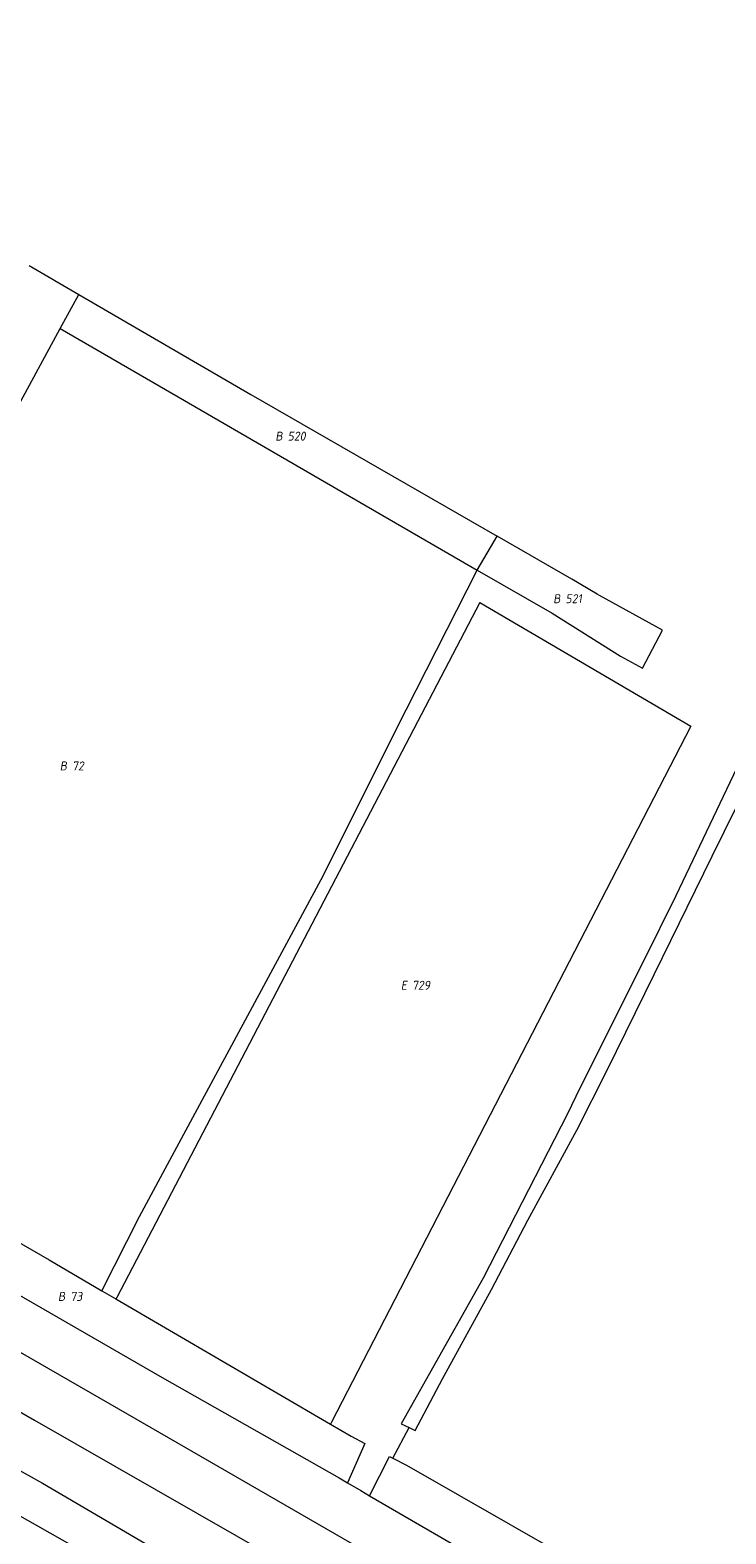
# Model space of a CAD drawing. Header units: metres. Extents: x 154658 to 157381, y 449781 to 452932.
# Tile 12 of 52: x 155376 to 155516, y 451307 to 451608. Entities that reach past the tile are written whole.
import ezdxf
from ezdxf.enums import TextEntityAlignment as Align
from ezdxf.lldxf.tags import DXFTag

# ---------------------------------------------------------------- set-up
doc = ezdxf.new("R2010")
doc.units = ezdxf.units.M
doc.layers.add('B-WE-KG-GRENS_PERCEEL-G', color=150, linetype='KG-PERCEEL', lineweight=18)
doc.layers.add('B-WE-KG-GRENS_PERCEEL-S', color=150, linetype='Continuous', lineweight=25)
doc.styles.add('NLCS-ISO', font='NLCS-ISO.ttf')
doc.styles.get("Standard").update_dxf_attribs({"font": 'verdana.ttf'})
tags = doc.linetypes.add('KG-PERCEEL', pattern='A,5.5,-2,["P",Standard,S=1.8,R=0,X=-0.5,Y=-0.9],-2,5.5,-2,[5,NLCS.SHX,S=0.75,R=0,X=0,Y=0],-2', length=19).pattern_tags.tags
tags[6] = DXFTag(74, 10)

# ---------------------------------------------------------------- blocks, each defined once
blk = doc.blocks.new('SKG-PERCEELNUMMER-SO')
at = {"style": 'NLCS-ISO', "oblique": 10, "flags": 1}
for tag, p in [('GEMEENTECODE', (0, 2.55)), ('PERCEELGROOTTE', (0, -2.45))]:
    blk.add_attdef(tag, text='', height=1.8, dxfattribs=at).set_placement(p, align=Align.MIDDLE_CENTER)
at = {"style": 'NLCS-ISO', "oblique": 10}
blk.add_attdef('SECTIE', text='', height=1.8, dxfattribs=at).set_placement((-0.5, 0), align=Align.MIDDLE_RIGHT)
blk.add_attdef('PERCEELNUMMER', text='', height=1.8, dxfattribs=at).set_placement((0.5, 0), align=Align.MIDDLE_LEFT)

msp = doc.modelspace()

# ---------------------------------------------------------------- linework, layer by layer
at = {"layer": 'B-WE-KG-GRENS_PERCEEL-G', "flags": 128}
for points in [[(155723.302, 451607.9), (155722.207, 451581.453), (155718.266, 451539.548), (155714.52, 451502.939), (155710.446, 451456.866), (155706.505, 451415.988), (155704, 451391.319), (155703.222, 451382.074), (155702.867, 451377.57), (155662.248, 451400.207), (155596.173, 451437.633), (155525.701, 451477.518), (155520.165, 451466.536), (155518.531, 451461.506), (155505.637, 451434.454), (155499.19, 451421.351), (155486.446, 451395.961), (155483.978, 451390.831), (155467.039, 451357.878), (155450.673, 451328.729), (155452.264, 451327.943)], [(155376.145, 451560.708), (155386.078, 451554.942)], [(155382.366, 451548.097), (155386.078, 451554.942)], [(155386.078, 451554.942), (155420.556, 451534.93), (155469.876, 451506.509)], [(155304.053, 451404.89), (155338.567, 451467.314), (155382.366, 451548.097)], [(155382.366, 451548.097), (155405.987, 451534.42), (155443.627, 451512.595), (155465.9, 451499.715)], [(155465.9, 451499.715), (155480.857, 451491.066), (155494.556, 451482.491), (155499.002, 451480.046), (155502.953, 451487.715), (155490.363, 451494.611), (155489.887, 451494.906), (155484.799, 451497.909), (155469.876, 451506.509)], [(155465.9, 451499.715), (155469.876, 451506.509)], [(155390.731, 451355.346), (155398.24, 451370.246), (155406.185, 451385.02), (155434.615, 451437.754), (155451.674, 451471.722), (155465.9, 451499.715)], [(155109.67, 451494.987), (155118.726, 451489.76), (155205.82, 451439.812), (155298.85, 451386.554), (155392.323, 451332.697), (155478.821, 451282.753), (155553.455, 451240.324), (155600, 451212.867), (155670.275, 451172.163), (155748.254, 451128.084), (155780.086, 451110.051)], [(155466.394, 451493.201), (155393.707, 451354.035)], [(155466.394, 451493.201), (155508.656, 451468.43)], [(155104.088, 451485.735), (155144.405, 451462.837), (155184.071, 451440.296), (155241.301, 451407.249), (155287.346, 451381.127), (155298.404, 451374.524), (155332.284, 451355.355), (155377.213, 451329.415), (155425.957, 451301.517), (155437.322, 451295.206), (155462.222, 451281.355), (155470.268, 451276.308), (155518.623, 451248.23), (155525.415, 451244.331), (155563.729, 451222.45), (155575.655, 451215.761), (155593.918, 451205.442), (155600, 451201.766), (155637.442, 451180.731), (155680.68, 451156.017), (155745.976, 451118.713), (155778.741, 451099.981)], [(155452.264, 451327.943), (155453.442, 451327.361), (155458.959, 451337.729), (155468.746, 451355.593), (155476.027, 451369.528), (155485.813, 451387.512), (155491.901, 451399.542), (155501.332, 451418.72), (155512.911, 451442.424), (155527.875, 451472.754), (155579.859, 451443.41), (155629.17, 451415.463)], [(155508.656, 451468.43), (155436.685, 451329.047)], [(155304.053, 451404.89), (155323.189, 451394.41), (155380.14, 451361.528), (155390.731, 451355.346)], [(155299.89, 451397.362), (155305.29, 451393.754), (155343.279, 451372.272), (155402.825, 451337.962), (155438.266, 451317.888), (155439.903, 451316.91)], [(155288.758, 451367.965), (155291.33, 451366.192), (155294.606, 451364.375), (155306.041, 451357.831), (155344.348, 451336.021), (155378.828, 451316.813), (155402.366, 451302.977), (155422.603, 451290.956), (155425.194, 451289.519)], [(155390.731, 451355.346), (155393.536, 451353.709)], [(155393.707, 451354.035), (155393.536, 451353.709)], [(155393.536, 451353.709), (155436.478, 451328.645)], [(155436.685, 451329.047), (155436.478, 451328.645)], [(155436.478, 451328.645), (155440.614, 451326.231), (155443.374, 451324.777), (155439.903, 451316.91)], [(155449.006, 451321.811), (155452.264, 451327.943)], [(155444.327, 451314.298), (155448.334, 451322.165), (155449.006, 451321.811)], [(155449.006, 451321.811), (155451.696, 451320.394), (155493.698, 451296.376), (155539.075, 451270.503), (155552.677, 451262.561)], [(155439.903, 451316.91), (155442.547, 451315.33), (155444.327, 451314.298)], [(155363.434, 451316.44), (155414.432, 451287.489)], [(155444.327, 451314.298), (155467.809, 451300.677), (155520.219, 451270.879), (155561.857, 451246.707), (155579.955, 451237.088), (155633.768, 451206.085), (155772.323, 451127.568), (155780.947, 451122.688)]]:
    msp.add_lwpolyline(points, dxfattribs=at)

# ---------------------------------------------------------------- block references
at = {"layer": 'B-WE-KG-GRENS_PERCEEL-S'}
for p, values in [((155427.416, 451526.553), {'PERCEELNUMMER': '520', 'SECTIE': 'B'}), ((155483.055, 451493.995), {'PERCEELNUMMER': '521', 'SECTIE': 'B'}), ((155384.247, 451460.492), {'PERCEELNUMMER': '72', 'SECTIE': 'B'}), ((155452.315, 451416.546), {'PERCEELNUMMER': '729', 'SECTIE': 'E'}), ((155383.888, 451354.222), {'PERCEELNUMMER': '73', 'SECTIE': 'B'})]:
    msp.add_blockref('SKG-PERCEELNUMMER-SO', p, dxfattribs=at).add_auto_attribs(values)

doc.saveas('drawing.dxf')
